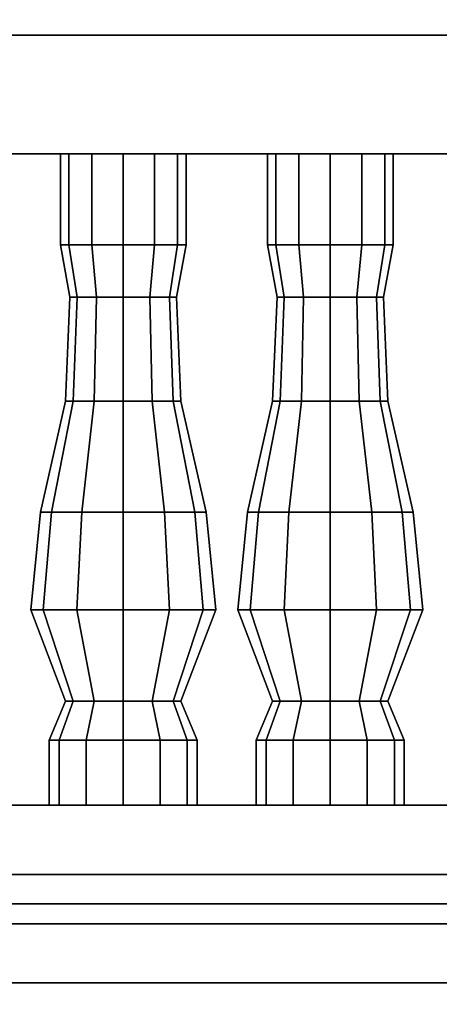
# Model space of a CAD drawing. Header units: metres. Extents: x -34.5 to -0.5, y 0 to 14.7.
# Tile 7 of 74: x -24.7 to -24.3, y 0.8 to 1.8. Entities that reach past the tile are written whole.
import ezdxf

# ---------------------------------------------------------------- set-up
doc = ezdxf.new("R2010")
doc.units = ezdxf.units.M
for name, color, linetype in [('GRANITE', 8, 'Continuous'), ('INTERIOR_FLOOR', 8, 'Continuous'), ('INTERIOR_WALL', 8, 'Continuous'), ('PLASTER', 8, 'Continuous'), ('RUSTIC', 8, 'Continuous'), ('STUCCO', 8, 'Continuous')]:
    doc.layers.add(name, color=color, linetype=linetype)

msp = doc.modelspace()

# ---------------------------------------------------------------- linework, layer by layer
at = {"layer": 'GRANITE'}
for points in [[(-10, 0.84), (-26, 0.84), (-26, 0.9), (-10, 0.9)], [(-26, 0.84), (-10, 0.84), (-10, 0.9), (-26, 0.9)]]:
    msp.add_lwpolyline(points, close=True, dxfattribs=at)
at = {"layer": 'INTERIOR_FLOOR'}
for points in [[(-6.45, 0.9), (-29.55, 0.9), (-29.55, 0.92), (-6.45, 0.92)], [(-29.55, 0.9), (-6.45, 0.9), (-6.45, 0.92), (-29.55, 0.92)]]:
    msp.add_lwpolyline(points, close=True, dxfattribs=at)
at = {"layer": 'INTERIOR_WALL'}
for points in [[(-6.45, 0.9), (-29.55, 0.9), (-29.55, 7.6), (-6.45, 7.6)], [(-29.55, 0.9), (-6.45, 0.9), (-6.45, 7.6), (-29.55, 7.6)]]:
    msp.add_lwpolyline(points, close=True, dxfattribs=at)
at = {"layer": 'PLASTER'}
for points in [[(-24.0333, 0.9), (-25.3, 0.9), (-25.3, 4.5), (-24.0333, 4.5)], [(-25.3, 0.9), (-24.0333, 0.9), (-24.0333, 4.5), (-25.3, 4.5)], [(-24.0333, 0.9), (-25.3, 0.9), (-25.3, 4.5), (-24.0333, 4.5)], [(-25.3, 0.9), (-24.0333, 0.9), (-24.0333, 4.5), (-25.3, 4.5)]]:
    msp.add_lwpolyline(points, close=True, dxfattribs=at)
at = {"layer": 'RUSTIC'}
for points in [[(-6, 0), (-30, 0), (-30, 0.9), (-6, 0.9)], [(-30, 0), (-6, 0), (-6, 0.9), (-30, 0.9)], [(-10, 0), (-26, 0), (-26, 0.9), (-10, 0.9)], [(-26, 0), (-10, 0), (-10, 0.9), (-26, 0.9)]]:
    msp.add_lwpolyline(points, close=True, dxfattribs=at)
at = {"layer": 'STUCCO'}
for points in [[(-20, 1.68), (-25.9, 1.68), (-25.9, 1.8), (-20, 1.8)], [(-25.9, 1.68), (-20, 1.68), (-20, 1.8), (-25.9, 1.8)], [(-24.6652, 1.5876), (-24.6737, 1.5876), (-24.6737, 1.68), (-24.6652, 1.68)], [(-24.6737, 1.5876), (-24.6652, 1.5876), (-24.6652, 1.68), (-24.6737, 1.68)], [(-24.6419, 1.5876), (-24.6652, 1.5876), (-24.6652, 1.68), (-24.6419, 1.68)], [(-24.6652, 1.5876), (-24.6419, 1.5876), (-24.6419, 1.68), (-24.6652, 1.68)], [(-24.61, 1.5876), (-24.6419, 1.5876), (-24.6419, 1.68), (-24.61, 1.68)], [(-24.6419, 1.5876), (-24.61, 1.5876), (-24.61, 1.68), (-24.6419, 1.68)], [(-24.5781, 1.5876), (-24.61, 1.5876), (-24.61, 1.68), (-24.5781, 1.68)], [(-24.61, 1.5876), (-24.5781, 1.5876), (-24.5781, 1.68), (-24.61, 1.68)], [(-24.5548, 1.5876), (-24.5781, 1.5876), (-24.5781, 1.68), (-24.5548, 1.68)], [(-24.5781, 1.5876), (-24.5548, 1.5876), (-24.5548, 1.68), (-24.5781, 1.68)], [(-24.5463, 1.5876), (-24.5548, 1.5876), (-24.5548, 1.68), (-24.5463, 1.68)], [(-24.5548, 1.5876), (-24.5463, 1.5876), (-24.5463, 1.68), (-24.5548, 1.68)], [(-24.4552, 1.5876), (-24.4638, 1.5876), (-24.4638, 1.68), (-24.4552, 1.68)], [(-24.4638, 1.5876), (-24.4552, 1.5876), (-24.4552, 1.68), (-24.4638, 1.68)], [(-24.4319, 1.5876), (-24.4552, 1.5876), (-24.4552, 1.68), (-24.4319, 1.68)], [(-24.4552, 1.5876), (-24.4319, 1.5876), (-24.4319, 1.68), (-24.4552, 1.68)], [(-24.4, 1.5876), (-24.4319, 1.5876), (-24.4319, 1.68), (-24.4, 1.68)], [(-24.4319, 1.5876), (-24.4, 1.5876), (-24.4, 1.68), (-24.4319, 1.68)], [(-24.3681, 1.5876), (-24.4, 1.5876), (-24.4, 1.68), (-24.3681, 1.68)], [(-24.4, 1.5876), (-24.3681, 1.5876), (-24.3681, 1.68), (-24.4, 1.68)], [(-24.3448, 1.5876), (-24.3681, 1.5876), (-24.3681, 1.68), (-24.3448, 1.68)], [(-24.3681, 1.5876), (-24.3448, 1.5876), (-24.3448, 1.68), (-24.3681, 1.68)], [(-24.3362, 1.5876), (-24.3448, 1.5876), (-24.3448, 1.68), (-24.3362, 1.68)], [(-24.3448, 1.5876), (-24.3362, 1.5876), (-24.3362, 1.68), (-24.3448, 1.68)], [(-24.6568, 1.5348), (-24.664, 1.5348), (-24.6737, 1.5876), (-24.6652, 1.5876)], [(-24.664, 1.5348), (-24.6568, 1.5348), (-24.6652, 1.5876), (-24.6737, 1.5876)], [(-24.637, 1.5348), (-24.6568, 1.5348), (-24.6652, 1.5876), (-24.6419, 1.5876)], [(-24.6568, 1.5348), (-24.637, 1.5348), (-24.6419, 1.5876), (-24.6652, 1.5876)], [(-24.61, 1.5348), (-24.637, 1.5348), (-24.6419, 1.5876), (-24.61, 1.5876)], [(-24.637, 1.5348), (-24.61, 1.5348), (-24.61, 1.5876), (-24.6419, 1.5876)], [(-24.583, 1.5348), (-24.61, 1.5348), (-24.61, 1.5876), (-24.5781, 1.5876)], [(-24.61, 1.5348), (-24.583, 1.5348), (-24.5781, 1.5876), (-24.61, 1.5876)], [(-24.5632, 1.5348), (-24.583, 1.5348), (-24.5781, 1.5876), (-24.5548, 1.5876)], [(-24.583, 1.5348), (-24.5632, 1.5348), (-24.5548, 1.5876), (-24.5781, 1.5876)], [(-24.556, 1.5348), (-24.5632, 1.5348), (-24.5548, 1.5876), (-24.5463, 1.5876)], [(-24.5632, 1.5348), (-24.556, 1.5348), (-24.5463, 1.5876), (-24.5548, 1.5876)], [(-24.4468, 1.5348), (-24.454, 1.5348), (-24.4638, 1.5876), (-24.4552, 1.5876)], [(-24.454, 1.5348), (-24.4468, 1.5348), (-24.4552, 1.5876), (-24.4638, 1.5876)], [(-24.427, 1.5348), (-24.4468, 1.5348), (-24.4552, 1.5876), (-24.4319, 1.5876)], [(-24.4468, 1.5348), (-24.427, 1.5348), (-24.4319, 1.5876), (-24.4552, 1.5876)], [(-24.4, 1.5348), (-24.427, 1.5348), (-24.4319, 1.5876), (-24.4, 1.5876)], [(-24.427, 1.5348), (-24.4, 1.5348), (-24.4, 1.5876), (-24.4319, 1.5876)], [(-24.373, 1.5348), (-24.4, 1.5348), (-24.4, 1.5876), (-24.3681, 1.5876)], [(-24.4, 1.5348), (-24.373, 1.5348), (-24.3681, 1.5876), (-24.4, 1.5876)], [(-24.3532, 1.5348), (-24.373, 1.5348), (-24.3681, 1.5876), (-24.3448, 1.5876)], [(-24.373, 1.5348), (-24.3532, 1.5348), (-24.3448, 1.5876), (-24.3681, 1.5876)], [(-24.346, 1.5348), (-24.3532, 1.5348), (-24.3448, 1.5876), (-24.3362, 1.5876)], [(-24.3532, 1.5348), (-24.346, 1.5348), (-24.3362, 1.5876), (-24.3448, 1.5876)], [(-24.6607, 1.4292), (-24.6685, 1.4292), (-24.664, 1.5348), (-24.6568, 1.5348)], [(-24.6685, 1.4292), (-24.6607, 1.4292), (-24.6568, 1.5348), (-24.664, 1.5348)], [(-24.6393, 1.4292), (-24.6607, 1.4292), (-24.6568, 1.5348), (-24.637, 1.5348)], [(-24.6607, 1.4292), (-24.6393, 1.4292), (-24.637, 1.5348), (-24.6568, 1.5348)], [(-24.61, 1.4292), (-24.6393, 1.4292), (-24.637, 1.5348), (-24.61, 1.5348)], [(-24.6393, 1.4292), (-24.61, 1.4292), (-24.61, 1.5348), (-24.637, 1.5348)], [(-24.5807, 1.4292), (-24.61, 1.4292), (-24.61, 1.5348), (-24.583, 1.5348)], [(-24.61, 1.4292), (-24.5807, 1.4292), (-24.583, 1.5348), (-24.61, 1.5348)], [(-24.5593, 1.4292), (-24.5807, 1.4292), (-24.583, 1.5348), (-24.5632, 1.5348)], [(-24.5807, 1.4292), (-24.5593, 1.4292), (-24.5632, 1.5348), (-24.583, 1.5348)], [(-24.5515, 1.4292), (-24.5593, 1.4292), (-24.5632, 1.5348), (-24.556, 1.5348)], [(-24.5593, 1.4292), (-24.5515, 1.4292), (-24.556, 1.5348), (-24.5632, 1.5348)], [(-24.4507, 1.4292), (-24.4585, 1.4292), (-24.454, 1.5348), (-24.4468, 1.5348)], [(-24.4585, 1.4292), (-24.4507, 1.4292), (-24.4468, 1.5348), (-24.454, 1.5348)], [(-24.4292, 1.4292), (-24.4507, 1.4292), (-24.4468, 1.5348), (-24.427, 1.5348)], [(-24.4507, 1.4292), (-24.4292, 1.4292), (-24.427, 1.5348), (-24.4468, 1.5348)], [(-24.4, 1.4292), (-24.4292, 1.4292), (-24.427, 1.5348), (-24.4, 1.5348)], [(-24.4292, 1.4292), (-24.4, 1.4292), (-24.4, 1.5348), (-24.427, 1.5348)], [(-24.3708, 1.4292), (-24.4, 1.4292), (-24.4, 1.5348), (-24.373, 1.5348)], [(-24.4, 1.4292), (-24.3708, 1.4292), (-24.373, 1.5348), (-24.4, 1.5348)], [(-24.3493, 1.4292), (-24.3708, 1.4292), (-24.373, 1.5348), (-24.3532, 1.5348)], [(-24.3708, 1.4292), (-24.3493, 1.4292), (-24.3532, 1.5348), (-24.373, 1.5348)], [(-24.3415, 1.4292), (-24.3493, 1.4292), (-24.3532, 1.5348), (-24.346, 1.5348)], [(-24.3493, 1.4292), (-24.3415, 1.4292), (-24.346, 1.5348), (-24.3532, 1.5348)], [(-24.6827, 1.317), (-24.694, 1.317), (-24.6685, 1.4292), (-24.6607, 1.4292)], [(-24.694, 1.317), (-24.6827, 1.317), (-24.6607, 1.4292), (-24.6685, 1.4292)], [(-24.652, 1.317), (-24.6827, 1.317), (-24.6607, 1.4292), (-24.6393, 1.4292)], [(-24.6827, 1.317), (-24.652, 1.317), (-24.6393, 1.4292), (-24.6607, 1.4292)], [(-24.61, 1.317), (-24.652, 1.317), (-24.6393, 1.4292), (-24.61, 1.4292)], [(-24.652, 1.317), (-24.61, 1.317), (-24.61, 1.4292), (-24.6393, 1.4292)], [(-24.568, 1.317), (-24.61, 1.317), (-24.61, 1.4292), (-24.5807, 1.4292)], [(-24.61, 1.317), (-24.568, 1.317), (-24.5807, 1.4292), (-24.61, 1.4292)], [(-24.5373, 1.317), (-24.568, 1.317), (-24.5807, 1.4292), (-24.5593, 1.4292)], [(-24.568, 1.317), (-24.5373, 1.317), (-24.5593, 1.4292), (-24.5807, 1.4292)], [(-24.526, 1.317), (-24.5373, 1.317), (-24.5593, 1.4292), (-24.5515, 1.4292)], [(-24.5373, 1.317), (-24.526, 1.317), (-24.5515, 1.4292), (-24.5593, 1.4292)], [(-24.4728, 1.317), (-24.484, 1.317), (-24.4585, 1.4292), (-24.4507, 1.4292)], [(-24.484, 1.317), (-24.4728, 1.317), (-24.4507, 1.4292), (-24.4585, 1.4292)], [(-24.442, 1.317), (-24.4728, 1.317), (-24.4507, 1.4292), (-24.4292, 1.4292)], [(-24.4728, 1.317), (-24.442, 1.317), (-24.4292, 1.4292), (-24.4507, 1.4292)], [(-24.4, 1.317), (-24.442, 1.317), (-24.4292, 1.4292), (-24.4, 1.4292)], [(-24.442, 1.317), (-24.4, 1.317), (-24.4, 1.4292), (-24.4292, 1.4292)], [(-24.358, 1.317), (-24.4, 1.317), (-24.4, 1.4292), (-24.3708, 1.4292)], [(-24.4, 1.317), (-24.358, 1.317), (-24.3708, 1.4292), (-24.4, 1.4292)], [(-24.3272, 1.317), (-24.358, 1.317), (-24.3708, 1.4292), (-24.3493, 1.4292)], [(-24.358, 1.317), (-24.3272, 1.317), (-24.3493, 1.4292), (-24.3708, 1.4292)], [(-24.316, 1.317), (-24.3272, 1.317), (-24.3493, 1.4292), (-24.3415, 1.4292)], [(-24.3272, 1.317), (-24.316, 1.317), (-24.3415, 1.4292), (-24.3493, 1.4292)], [(-24.6912, 1.218), (-24.7037, 1.218), (-24.694, 1.317), (-24.6827, 1.317)], [(-24.7037, 1.218), (-24.6912, 1.218), (-24.6827, 1.317), (-24.694, 1.317)], [(-24.6569, 1.218), (-24.6912, 1.218), (-24.6827, 1.317), (-24.652, 1.317)], [(-24.6912, 1.218), (-24.6569, 1.218), (-24.652, 1.317), (-24.6827, 1.317)], [(-24.61, 1.218), (-24.6569, 1.218), (-24.652, 1.317), (-24.61, 1.317)], [(-24.6569, 1.218), (-24.61, 1.218), (-24.61, 1.317), (-24.652, 1.317)], [(-24.5631, 1.218), (-24.61, 1.218), (-24.61, 1.317), (-24.568, 1.317)], [(-24.61, 1.218), (-24.5631, 1.218), (-24.568, 1.317), (-24.61, 1.317)], [(-24.5288, 1.218), (-24.5631, 1.218), (-24.568, 1.317), (-24.5373, 1.317)], [(-24.5631, 1.218), (-24.5288, 1.218), (-24.5373, 1.317), (-24.568, 1.317)], [(-24.5162, 1.218), (-24.5288, 1.218), (-24.5373, 1.317), (-24.526, 1.317)], [(-24.5288, 1.218), (-24.5162, 1.218), (-24.526, 1.317), (-24.5373, 1.317)], [(-24.4812, 1.218), (-24.4937, 1.218), (-24.484, 1.317), (-24.4728, 1.317)], [(-24.4937, 1.218), (-24.4812, 1.218), (-24.4728, 1.317), (-24.484, 1.317)], [(-24.4469, 1.218), (-24.4812, 1.218), (-24.4728, 1.317), (-24.442, 1.317)], [(-24.4812, 1.218), (-24.4469, 1.218), (-24.442, 1.317), (-24.4728, 1.317)], [(-24.4, 1.218), (-24.4469, 1.218), (-24.442, 1.317), (-24.4, 1.317)], [(-24.4469, 1.218), (-24.4, 1.218), (-24.4, 1.317), (-24.442, 1.317)], [(-24.3531, 1.218), (-24.4, 1.218), (-24.4, 1.317), (-24.358, 1.317)], [(-24.4, 1.218), (-24.3531, 1.218), (-24.358, 1.317), (-24.4, 1.317)], [(-24.3188, 1.218), (-24.3531, 1.218), (-24.358, 1.317), (-24.3272, 1.317)], [(-24.3531, 1.218), (-24.3188, 1.218), (-24.3272, 1.317), (-24.358, 1.317)], [(-24.3062, 1.218), (-24.3188, 1.218), (-24.3272, 1.317), (-24.316, 1.317)], [(-24.3188, 1.218), (-24.3062, 1.218), (-24.316, 1.317), (-24.3272, 1.317)], [(-24.6607, 1.1256), (-24.6685, 1.1256), (-24.7037, 1.218), (-24.6912, 1.218)], [(-24.6685, 1.1256), (-24.6607, 1.1256), (-24.6912, 1.218), (-24.7037, 1.218)], [(-24.6393, 1.1256), (-24.6607, 1.1256), (-24.6912, 1.218), (-24.6569, 1.218)], [(-24.6607, 1.1256), (-24.6393, 1.1256), (-24.6569, 1.218), (-24.6912, 1.218)], [(-24.61, 1.1256), (-24.6393, 1.1256), (-24.6569, 1.218), (-24.61, 1.218)], [(-24.6393, 1.1256), (-24.61, 1.1256), (-24.61, 1.218), (-24.6569, 1.218)], [(-24.5807, 1.1256), (-24.61, 1.1256), (-24.61, 1.218), (-24.5631, 1.218)], [(-24.61, 1.1256), (-24.5807, 1.1256), (-24.5631, 1.218), (-24.61, 1.218)], [(-24.5593, 1.1256), (-24.5807, 1.1256), (-24.5631, 1.218), (-24.5288, 1.218)], [(-24.5807, 1.1256), (-24.5593, 1.1256), (-24.5288, 1.218), (-24.5631, 1.218)], [(-24.5515, 1.1256), (-24.5593, 1.1256), (-24.5288, 1.218), (-24.5162, 1.218)], [(-24.5593, 1.1256), (-24.5515, 1.1256), (-24.5162, 1.218), (-24.5288, 1.218)], [(-24.4507, 1.1256), (-24.4585, 1.1256), (-24.4937, 1.218), (-24.4812, 1.218)], [(-24.4585, 1.1256), (-24.4507, 1.1256), (-24.4812, 1.218), (-24.4937, 1.218)], [(-24.4292, 1.1256), (-24.4507, 1.1256), (-24.4812, 1.218), (-24.4469, 1.218)], [(-24.4507, 1.1256), (-24.4292, 1.1256), (-24.4469, 1.218), (-24.4812, 1.218)], [(-24.4, 1.1256), (-24.4292, 1.1256), (-24.4469, 1.218), (-24.4, 1.218)], [(-24.4292, 1.1256), (-24.4, 1.1256), (-24.4, 1.218), (-24.4469, 1.218)], [(-24.3708, 1.1256), (-24.4, 1.1256), (-24.4, 1.218), (-24.3531, 1.218)], [(-24.4, 1.1256), (-24.3708, 1.1256), (-24.3531, 1.218), (-24.4, 1.218)], [(-24.3493, 1.1256), (-24.3708, 1.1256), (-24.3531, 1.218), (-24.3188, 1.218)], [(-24.3708, 1.1256), (-24.3493, 1.1256), (-24.3188, 1.218), (-24.3531, 1.218)], [(-24.3415, 1.1256), (-24.3493, 1.1256), (-24.3188, 1.218), (-24.3062, 1.218)], [(-24.3493, 1.1256), (-24.3415, 1.1256), (-24.3062, 1.218), (-24.3188, 1.218)], [(-24.6749, 1.086), (-24.685, 1.086), (-24.6685, 1.1256), (-24.6607, 1.1256)], [(-24.685, 1.086), (-24.6749, 1.086), (-24.6607, 1.1256), (-24.6685, 1.1256)], [(-24.6475, 1.086), (-24.6749, 1.086), (-24.6607, 1.1256), (-24.6393, 1.1256)], [(-24.6749, 1.086), (-24.6475, 1.086), (-24.6393, 1.1256), (-24.6607, 1.1256)], [(-24.61, 1.086), (-24.6475, 1.086), (-24.6393, 1.1256), (-24.61, 1.1256)], [(-24.6475, 1.086), (-24.61, 1.086), (-24.61, 1.1256), (-24.6393, 1.1256)], [(-24.5725, 1.086), (-24.61, 1.086), (-24.61, 1.1256), (-24.5807, 1.1256)], [(-24.61, 1.086), (-24.5725, 1.086), (-24.5807, 1.1256), (-24.61, 1.1256)], [(-24.545, 1.086), (-24.5725, 1.086), (-24.5807, 1.1256), (-24.5593, 1.1256)], [(-24.5725, 1.086), (-24.545, 1.086), (-24.5593, 1.1256), (-24.5807, 1.1256)], [(-24.535, 1.086), (-24.545, 1.086), (-24.5593, 1.1256), (-24.5515, 1.1256)], [(-24.545, 1.086), (-24.535, 1.086), (-24.5515, 1.1256), (-24.5593, 1.1256)], [(-24.465, 1.086), (-24.475, 1.086), (-24.4585, 1.1256), (-24.4507, 1.1256)], [(-24.475, 1.086), (-24.465, 1.086), (-24.4507, 1.1256), (-24.4585, 1.1256)], [(-24.4375, 1.086), (-24.465, 1.086), (-24.4507, 1.1256), (-24.4292, 1.1256)], [(-24.465, 1.086), (-24.4375, 1.086), (-24.4292, 1.1256), (-24.4507, 1.1256)], [(-24.4, 1.086), (-24.4375, 1.086), (-24.4292, 1.1256), (-24.4, 1.1256)], [(-24.4375, 1.086), (-24.4, 1.086), (-24.4, 1.1256), (-24.4292, 1.1256)], [(-24.3625, 1.086), (-24.4, 1.086), (-24.4, 1.1256), (-24.3708, 1.1256)], [(-24.4, 1.086), (-24.3625, 1.086), (-24.3708, 1.1256), (-24.4, 1.1256)], [(-24.335, 1.086), (-24.3625, 1.086), (-24.3708, 1.1256), (-24.3493, 1.1256)], [(-24.3625, 1.086), (-24.335, 1.086), (-24.3493, 1.1256), (-24.3708, 1.1256)], [(-24.325, 1.086), (-24.335, 1.086), (-24.3493, 1.1256), (-24.3415, 1.1256)], [(-24.335, 1.086), (-24.325, 1.086), (-24.3415, 1.1256), (-24.3493, 1.1256)], [(-24.6749, 1.02), (-24.685, 1.02), (-24.685, 1.086), (-24.6749, 1.086)], [(-24.685, 1.02), (-24.6749, 1.02), (-24.6749, 1.086), (-24.685, 1.086)], [(-24.6475, 1.02), (-24.6749, 1.02), (-24.6749, 1.086), (-24.6475, 1.086)], [(-24.6749, 1.02), (-24.6475, 1.02), (-24.6475, 1.086), (-24.6749, 1.086)], [(-24.61, 1.02), (-24.6475, 1.02), (-24.6475, 1.086), (-24.61, 1.086)], [(-24.6475, 1.02), (-24.61, 1.02), (-24.61, 1.086), (-24.6475, 1.086)], [(-24.5725, 1.02), (-24.61, 1.02), (-24.61, 1.086), (-24.5725, 1.086)], [(-24.61, 1.02), (-24.5725, 1.02), (-24.5725, 1.086), (-24.61, 1.086)], [(-24.545, 1.02), (-24.5725, 1.02), (-24.5725, 1.086), (-24.545, 1.086)], [(-24.5725, 1.02), (-24.545, 1.02), (-24.545, 1.086), (-24.5725, 1.086)], [(-24.535, 1.02), (-24.545, 1.02), (-24.545, 1.086), (-24.535, 1.086)], [(-24.545, 1.02), (-24.535, 1.02), (-24.535, 1.086), (-24.545, 1.086)], [(-24.465, 1.02), (-24.475, 1.02), (-24.475, 1.086), (-24.465, 1.086)], [(-24.475, 1.02), (-24.465, 1.02), (-24.465, 1.086), (-24.475, 1.086)], [(-24.4375, 1.02), (-24.465, 1.02), (-24.465, 1.086), (-24.4375, 1.086)], [(-24.465, 1.02), (-24.4375, 1.02), (-24.4375, 1.086), (-24.465, 1.086)], [(-24.4, 1.02), (-24.4375, 1.02), (-24.4375, 1.086), (-24.4, 1.086)], [(-24.4375, 1.02), (-24.4, 1.02), (-24.4, 1.086), (-24.4375, 1.086)], [(-24.3625, 1.02), (-24.4, 1.02), (-24.4, 1.086), (-24.3625, 1.086)], [(-24.4, 1.02), (-24.3625, 1.02), (-24.3625, 1.086), (-24.4, 1.086)], [(-24.335, 1.02), (-24.3625, 1.02), (-24.3625, 1.086), (-24.335, 1.086)], [(-24.3625, 1.02), (-24.335, 1.02), (-24.335, 1.086), (-24.3625, 1.086)], [(-24.325, 1.02), (-24.335, 1.02), (-24.335, 1.086), (-24.325, 1.086)], [(-24.335, 1.02), (-24.325, 1.02), (-24.325, 1.086), (-24.335, 1.086)], [(-20, 0.9), (-25.9, 0.9), (-25.9, 1.02), (-20, 1.02)], [(-25.9, 0.9), (-20, 0.9), (-20, 1.02), (-25.9, 1.02)], [(-5.9, 0.78), (-30.1, 0.78), (-30.1, 0.95), (-5.9, 0.95)], [(-30.1, 0.78), (-5.9, 0.78), (-5.9, 0.95), (-30.1, 0.95)]]:
    msp.add_lwpolyline(points, close=True, dxfattribs=at)

doc.saveas('drawing.dxf')
